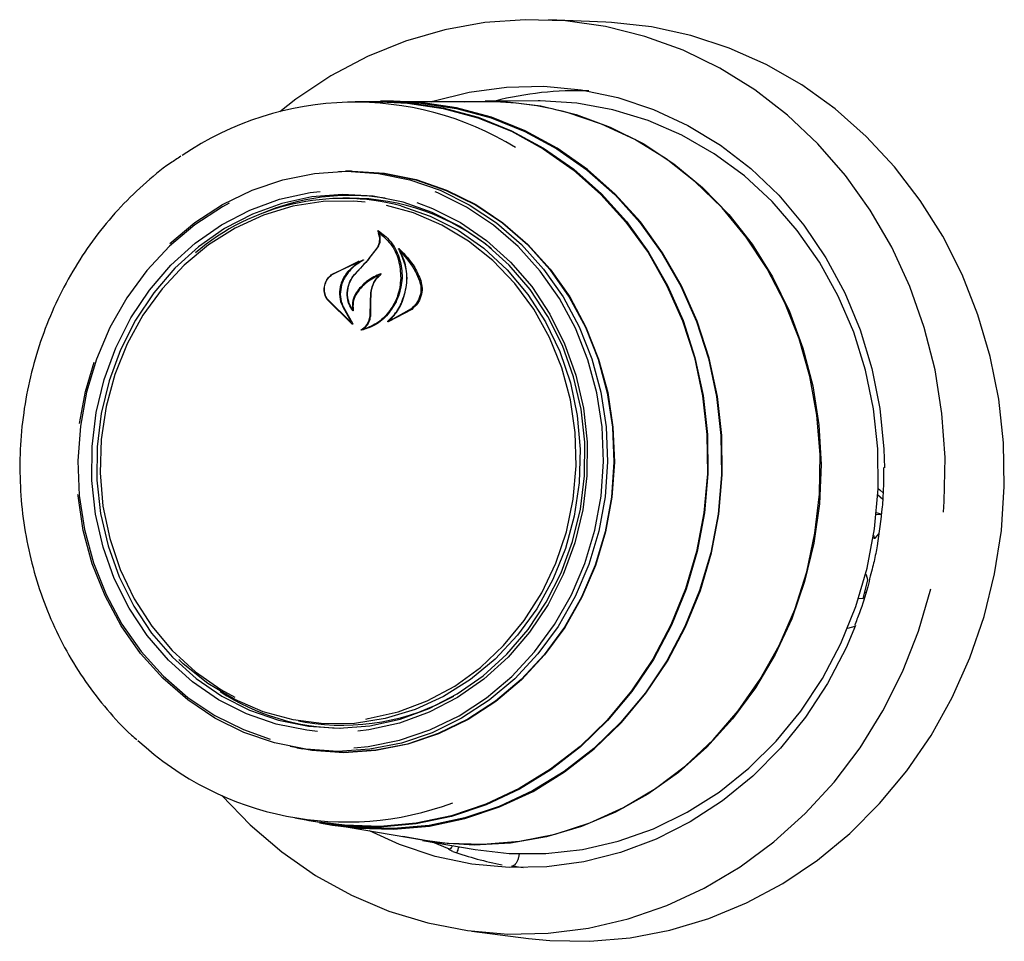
# Model space of a CAD drawing. Header units: inches. Extents: x 31 to 206, y 23 to 145.
# Tile 58 of 64: x 175.63 to 178.25, y 115.26 to 117.7. Entities that reach past the tile are written whole.
import ezdxf

# ---------------------------------------------------------------- set-up
doc = ezdxf.new("R2010")
doc.units = ezdxf.units.IN
doc.header["$LTSCALE"] = 16
doc.header["$MEASUREMENT"] = 0

msp = doc.modelspace()

# ---------------------------------------------------------------- linework, layer by layer
at = {"color": 7, "linetype": 'Continuous', "lineweight": 25}
for p, q in [((177.189, 117.6956), (177.0375, 117.7018)), ((176.5911, 117.4841), (176.5244, 117.484)), ((176.6261, 117.486), (176.5911, 117.4859)), ((176.8685, 117.4847), (176.6257, 117.4842)), ((177.0101, 117.4867), (176.8687, 117.4865)), ((176.5144, 117.3), (176.4987, 117.3)), ((176.5092, 117.2289), (176.4911, 117.2288)), ((176.59, 117.1376), (176.5864, 117.1379)), ((176.5603, 117.0674), (176.5823, 117.096)), ((176.5614, 117.0683), (176.5838, 117.0966)), ((176.6472, 117.0864), (176.6444, 117.0866)), ((176.4627, 117.026), (176.5318, 117.0607)), ((176.4632, 117.0272), (176.545, 117.0655)), ((176.5323, 117.0593), (176.5034, 117.0329)), ((176.5239, 117.0273), (176.5603, 117.0674)), ((176.534, 117.0606), (176.5321, 117.0608)), ((176.5647, 116.9516), (176.5657, 116.9776)), ((176.5658, 116.9518), (176.5665, 116.9776)), ((176.5166, 116.8943), (176.4491, 116.9608)), ((176.5122, 116.8994), (176.45, 116.9618)), ((176.491, 116.9407), (176.5132, 116.9005)), ((176.4924, 116.9415), (176.5177, 116.8955)), ((176.5643, 116.9203), (176.5647, 116.9516)), ((176.5658, 116.9203), (176.5658, 116.9518)), ((176.516, 116.9356), (176.516, 116.9356)), ((176.6745, 116.9337), (176.6117, 116.9006)), ((176.6728, 116.935), (176.6181, 116.9045)), ((176.6177, 116.9045), (176.6178, 116.9044)), ((175.8082, 116.7154), (175.8313, 116.7939)), ((175.7924, 116.6304), (175.8082, 116.7154)), ((177.9098, 116.4419), (177.9238, 116.4303)), ((177.9069, 116.3903), (177.9199, 116.3892)), ((177.92, 116.3903), (177.9073, 116.3937)), ((177.9048, 116.3274), (177.9137, 116.3383)), ((177.8985, 116.327), (177.9023, 116.326)), ((177.8996, 116.3341), (177.9009, 116.3282)), ((177.8957, 116.2441), (177.891, 116.2252)), ((177.8722, 116.1656), (177.8843, 116.216)), ((177.8794, 116.2297), (177.8782, 116.23)), ((177.8843, 116.216), (177.8808, 116.228)), ((177.8765, 116.1835), (177.8795, 116.1827)), ((177.8722, 116.1656), (177.8598, 116.1667)), ((177.85, 116.092), (177.8304, 116.0867)), ((176.374, 115.8412), (176.3919, 115.8382)), ((176.3696, 115.7698), (176.3851, 115.7672)), ((176.3641, 115.5842), (176.4298, 115.5728)), ((176.4296, 115.571), (176.464, 115.5651)), ((176.464, 115.5669), (176.7032, 115.5257)), ((176.7031, 115.524), (176.8425, 115.5)), ((176.7741, 115.501), (176.7294, 115.5195)), ((176.7741, 115.501), (176.7737, 115.501)), ((176.9597, 115.4883), (176.9574, 115.479)), ((176.9392, 115.4561), (176.9397, 115.456)), ((176.9699, 115.4515), (176.9397, 115.456)), ((176.8334, 115.2834), (176.9838, 115.2642))]:
    msp.add_line(p, q, dxfattribs=at)
at = {"color": 7, "linetype": 'Continuous', "lineweight": 25, "flags": 128}
for points in [[(178.0851, 116.3955), (178.0871, 116.4235), (178.0894, 116.5408), (178.0812, 116.6576), (178.0628, 116.7728), (178.0342, 116.8853), (177.9958, 116.9942), (177.9479, 117.0984), (177.891, 117.1968), (177.8255, 117.2887), (177.7521, 117.373), (177.6715, 117.4492), (177.5845, 117.5163), (177.4918, 117.5739), (177.3943, 117.6213), (177.2929, 117.6582), (177.1886, 117.6842), (177.0823, 117.699), (176.9751, 117.7024), (176.8679, 117.6946), (176.7618, 117.6755), (176.6576, 117.6453), (176.5565, 117.6044), (176.4593, 117.553), (176.367, 117.4917), (176.3238, 117.4582)], [(176.9838, 115.2642), (177.0405, 115.2585), (177.1472, 115.2565), (177.2537, 115.2656), (177.3591, 115.2858), (177.4624, 115.3168), (177.5627, 115.3584), (177.659, 115.4103), (177.7505, 115.4718), (177.8363, 115.5426), (177.9157, 115.6219), (177.9879, 115.7089), (178.0522, 115.803), (178.1082, 115.9033), (178.1552, 116.0087), (178.1928, 116.1185), (178.2207, 116.2315), (178.2387, 116.3467), (178.2466, 116.4632), (178.2442, 116.5797), (178.2317, 116.6953), (178.2091, 116.8089), (178.1766, 116.9195), (178.1346, 117.026), (178.0834, 117.1275), (178.0235, 117.223), (177.9555, 117.3117), (177.8799, 117.3928), (177.7974, 117.4655), (177.7089, 117.5292), (177.6151, 117.5832), (177.5168, 117.6272), (177.415, 117.6606), (177.3107, 117.6832), (177.2046, 117.6948), (177.189, 117.6956)], [(176.7256, 117.4844), (176.7298, 117.4858), (176.8269, 117.5104), (176.9257, 117.5237), (177.0251, 117.5258), (177.124, 117.5165), (177.2213, 117.4959), (177.3159, 117.4643), (177.4069, 117.422), (177.4931, 117.3695), (177.5738, 117.3074), (177.6479, 117.2363), (177.7147, 117.1569), (177.7734, 117.0703), (177.8234, 116.9773), (177.8642, 116.879), (177.8952, 116.7763), (177.9163, 116.6706), (177.9271, 116.5628), (177.9285, 116.5135)], [(176.5367, 117.484), (176.5681, 117.4855), (176.6635, 117.4828), (176.7578, 117.4688), (176.8501, 117.4437), (176.9393, 117.4078), (177.0242, 117.3616), (177.1039, 117.3055), (177.1774, 117.2402), (177.2439, 117.1665), (177.3027, 117.0853), (177.353, 116.9974), (177.3941, 116.904), (177.4258, 116.8062), (177.4475, 116.705), (177.459, 116.6016), (177.4603, 116.4974), (177.4512, 116.3934), (177.4319, 116.291), (177.4025, 116.1912), (177.3636, 116.0954), (177.3154, 116.0046), (177.2586, 115.9198), (177.1939, 115.8421), (177.1219, 115.7724), (177.0436, 115.7115), (176.9599, 115.66), (176.8716, 115.6187), (176.78, 115.588), (176.686, 115.5683), (176.5908, 115.5597), (176.4954, 115.5625), (176.401, 115.5765), (176.3763, 115.5821)], [(176.5911, 117.4841), (176.6633, 117.481), (176.7575, 117.467), (176.8496, 117.442), (176.9386, 117.4062), (177.0233, 117.36), (177.1029, 117.304), (177.1763, 117.2388), (177.2427, 117.1653), (177.3013, 117.0842), (177.3515, 116.9965), (177.3926, 116.9033), (177.4242, 116.8056), (177.4459, 116.7046), (177.4574, 116.6015), (177.4586, 116.4974), (177.4495, 116.3937), (177.4302, 116.2914), (177.401, 116.1919), (177.3621, 116.0962), (177.314, 116.0055), (177.2573, 115.9209), (177.1927, 115.8434), (177.1209, 115.7738), (177.0427, 115.713), (176.9591, 115.6617), (176.8711, 115.6205), (176.7796, 115.5898), (176.6858, 115.5701), (176.5907, 115.5616), (176.4955, 115.5643), (176.4298, 115.5728)], [(177.4694, 116.2873), (177.4888, 116.3901), (177.4979, 116.4944), (177.4967, 116.5989), (177.4851, 116.7026), (177.4634, 116.8041), (177.4316, 116.9023), (177.3903, 116.996), (177.3399, 117.0841), (177.2809, 117.1656), (177.2142, 117.2395), (177.1404, 117.305), (177.0605, 117.3613), (176.9753, 117.4077), (176.8859, 117.4437), (176.7933, 117.4688), (176.6986, 117.4829), (176.6261, 117.486)], [(176.815, 117.4846), (176.8252, 117.4852), (176.9213, 117.4849), (177.0168, 117.4734), (177.1104, 117.4508), (177.2011, 117.4175), (177.2879, 117.3738), (177.3699, 117.3201), (177.446, 117.2572), (177.5155, 117.1856), (177.5775, 117.1063), (177.6313, 117.0201), (177.6764, 116.9281), (177.7121, 116.8311), (177.7382, 116.7304), (177.7543, 116.6271), (177.7602, 116.5223), (177.7559, 116.4173), (177.7413, 116.3132), (177.7168, 116.2112), (177.6825, 116.1124), (177.6389, 116.0181), (177.5864, 115.9292), (177.5256, 115.8467), (177.4573, 115.7717), (177.3821, 115.7049), (177.301, 115.6471), (177.2149, 115.5989), (177.1247, 115.561), (177.0314, 115.5337), (176.9362, 115.5173), (176.8401, 115.512), (176.7442, 115.518), (176.6505, 115.5348)], [(176.6708, 117.4831), (176.6982, 117.4811), (176.7927, 117.4671), (176.8851, 117.442), (176.9743, 117.4061), (177.0594, 117.3597), (177.1392, 117.3036), (177.2128, 117.2382), (177.2794, 117.1644), (177.3382, 117.0831), (177.3886, 116.9951), (177.4298, 116.9016), (177.4615, 116.8036), (177.4832, 116.7023), (177.4948, 116.5988), (177.496, 116.4944), (177.4869, 116.3903), (177.4676, 116.2878)], [(177.8824, 116.247), (177.9022, 116.3514), (177.9118, 116.4575), (177.9109, 116.5638), (177.8998, 116.6693), (177.8784, 116.7727), (177.8471, 116.8729), (177.8061, 116.9687), (177.756, 117.0591), (177.6973, 117.143), (177.6307, 117.2195), (177.5569, 117.2876), (177.4767, 117.3467), (177.3912, 117.3961), (177.3012, 117.4351), (177.2077, 117.4635), (177.1119, 117.4807), (177.0148, 117.4867), (177.0101, 117.4867)], [(176.7032, 115.5257), (176.7681, 115.5172), (176.864, 115.5141), (176.9598, 115.5221), (177.0545, 115.5412), (177.1469, 115.5712), (177.236, 115.6116), (177.3208, 115.6621), (177.4004, 115.7222), (177.4738, 115.791), (177.5402, 115.8678), (177.5988, 115.9518), (177.6491, 116.042), (177.6903, 116.1374), (177.7222, 116.2369), (177.7442, 116.3393), (177.7561, 116.4436), (177.7579, 116.5485), (177.7494, 116.6528), (177.7309, 116.7554), (177.7024, 116.8551), (177.6643, 116.9508), (177.6171, 117.0413), (177.5613, 117.1257), (177.4975, 117.203), (177.4264, 117.2724), (177.3489, 117.333), (177.2658, 117.3841), (177.178, 117.4252), (177.0866, 117.4558)], [(176.0324, 117.1084), (176.0987, 117.1642), (176.1722, 117.2122), (176.2504, 117.2503), (176.332, 117.2778), (176.4159, 117.2945), (176.5009, 117.3), (176.5857, 117.2942), (176.6691, 117.2774), (176.7499, 117.2496), (176.8269, 117.2113), (176.899, 117.1632), (176.9651, 117.1058), (177.0242, 117.0399), (177.0756, 116.9667), (177.1184, 116.8871), (177.1521, 116.8023), (177.176, 116.7135), (177.19, 116.6221), (177.1938, 116.5293), (177.1872, 116.4365), (177.1705, 116.3451), (177.1439, 116.2564), (177.1077, 116.1717), (177.0625, 116.0922), (177.009, 116.0191), (176.9479, 115.9535), (176.8801, 115.8962), (176.8066, 115.8483), (176.7284, 115.8102), (176.6468, 115.7827), (176.5629, 115.766), (176.4779, 115.7605), (176.3931, 115.7663), (176.3097, 115.7831), (176.2289, 115.8109), (176.1519, 115.8491), (176.0798, 115.8973), (176.0137, 115.9547), (175.9546, 116.0205), (175.9032, 116.0938), (175.8604, 116.1734), (175.8267, 116.2582), (175.8028, 116.347), (175.7888, 116.4384), (175.7884, 116.4423)], [(176.4802, 117.2996), (176.5172, 117.3007), (176.6022, 117.2949), (176.6859, 117.278), (176.7669, 117.2502), (176.8441, 117.2118), (176.9163, 117.1635), (176.9826, 117.1059), (177.0419, 117.04), (177.0934, 116.9665), (177.1364, 116.8867), (177.1701, 116.8017), (177.1942, 116.7126), (177.2082, 116.621), (177.2119, 116.5279), (177.2054, 116.4349), (177.1886, 116.3432), (177.1619, 116.2543), (177.1257, 116.1694), (177.0804, 116.0897), (177.0267, 116.0164), (176.9654, 115.9505), (176.8974, 115.8932), (176.8237, 115.845), (176.7453, 115.8069), (176.6635, 115.7793), (176.5794, 115.7626), (176.4941, 115.7571), (176.4091, 115.7628), (176.3514, 115.7733)], [(176.5144, 117.3), (176.5166, 117.3), (176.6015, 117.2942), (176.6851, 117.2774), (176.766, 117.2495), (176.8431, 117.2112), (176.9153, 117.163), (176.9816, 117.1054), (177.0408, 117.0395), (177.0923, 116.9662), (177.1352, 116.8864), (177.1689, 116.8015), (177.1929, 116.7125), (177.2069, 116.6209), (177.2106, 116.528), (177.2041, 116.435), (177.1874, 116.3435), (177.1607, 116.2546), (177.1245, 116.1698), (177.0792, 116.0901), (177.0256, 116.0169), (176.9643, 115.9511), (176.8964, 115.8938), (176.8228, 115.8457), (176.7445, 115.8076), (176.6627, 115.78), (176.5787, 115.7634), (176.4935, 115.7579), (176.4086, 115.7636), (176.3851, 115.7672)], [(176.4242, 115.8135), (176.3957, 115.8165), (176.3146, 115.8327), (176.2362, 115.8599), (176.1616, 115.8977), (176.0921, 115.9454), (176.0288, 116.0024), (175.9726, 116.0677), (175.9244, 116.1403), (175.8851, 116.2191), (175.8552, 116.3028), (175.8352, 116.3901), (175.8253, 116.4796), (175.8259, 116.5699), (175.8368, 116.6596), (175.8579, 116.7473), (175.8888, 116.8315), (175.9291, 116.9111), (175.9782, 116.9846), (176.0351, 117.0509), (176.0992, 117.1091), (176.1693, 117.1581), (176.2443, 117.1973), (176.3231, 117.2259), (176.4044, 117.2436), (176.4312, 117.2469)], [(176.6515, 117.2178), (176.5717, 117.2338), (176.4905, 117.2386), (176.4092, 117.2323), (176.3292, 117.2149), (176.2516, 117.1867), (176.1777, 117.1481), (176.1087, 117.0998), (176.0457, 117.0426), (175.9896, 116.9773), (175.9413, 116.9049), (175.9016, 116.8266), (175.8712, 116.7436), (175.8504, 116.6573), (175.8397, 116.569), (175.8391, 116.4801), (175.8488, 116.392), (175.8685, 116.306), (175.898, 116.2236), (175.9367, 116.1461), (175.9841, 116.0746), (176.0394, 116.0103), (176.1018, 115.9542), (176.1702, 115.9071), (176.2436, 115.87), (176.3208, 115.8432), (176.4007, 115.8273), (176.4819, 115.8224), (176.5631, 115.8288), (176.6432, 115.8462), (176.7207, 115.8744), (176.7946, 115.9129), (176.8636, 115.9612), (176.9267, 116.0184), (176.9828, 116.0838), (177.031, 116.1562), (177.0707, 116.2344), (177.1012, 116.3174), (177.1219, 116.4037), (177.1327, 116.492), (177.1332, 116.5809), (177.1235, 116.6691), (177.1038, 116.755), (177.0744, 116.8374), (177.0356, 116.915), (176.9882, 116.9865), (176.9329, 117.0508), (176.8706, 117.1069), (176.8021, 117.1539), (176.7287, 117.1911), (176.6515, 117.2178)], [(176.5205, 115.7701), (176.5585, 115.7739), (176.6416, 115.7904), (176.7224, 115.8177), (176.7998, 115.8553), (176.8726, 115.9029), (176.9397, 115.9595), (177.0002, 116.0245), (177.0532, 116.0969), (177.098, 116.1756), (177.1338, 116.2594), (177.1601, 116.3473), (177.1767, 116.4378), (177.1831, 116.5296), (177.1794, 116.6215), (177.1656, 116.712), (177.1418, 116.7999), (177.1085, 116.8839), (177.0661, 116.9627), (177.0153, 117.0352), (176.9567, 117.1003), (176.8913, 117.1572), (176.8199, 117.2049), (176.7437, 117.2428), (176.7363, 117.2458)], [(176.1895, 117.2155), (176.1718, 117.2057), (176.099, 117.1582), (176.0319, 117.1016), (175.9713, 117.0366), (175.9183, 116.9642), (175.8736, 116.8855), (175.8378, 116.8016), (175.8114, 116.7138), (175.7949, 116.6233), (175.7884, 116.5315), (175.7921, 116.4396), (175.806, 116.3491), (175.8297, 116.2612), (175.863, 116.1772), (175.9054, 116.0984), (175.9563, 116.0259), (176.0148, 115.9608), (176.0803, 115.9039), (176.1516, 115.8562), (176.2279, 115.8183), (176.2987, 115.7934)], [(176.5507, 117.2184), (176.5205, 117.2209), (176.4395, 117.2197), (176.3591, 117.2072), (176.2807, 117.1836), (176.2056, 117.1493), (176.135, 117.1048), (176.07, 117.0509), (176.0117, 116.9885), (175.9611, 116.9185), (175.919, 116.8422), (175.8861, 116.7608), (175.863, 116.6757), (175.8499, 116.5881), (175.8472, 116.4996), (175.8549, 116.4116), (175.8728, 116.3256), (175.9006, 116.243), (175.938, 116.1651), (175.9842, 116.0932), (176.0386, 116.0285), (176.1002, 115.9721), (176.168, 115.9248), (176.2049, 115.9043)], [(176.6456, 117.2084), (176.7233, 117.1813), (176.797, 117.1436), (176.8655, 117.0958), (176.9278, 117.0388), (176.9827, 116.9734), (177.0294, 116.9007), (177.0672, 116.822), (177.0953, 116.7385), (177.1134, 116.6516), (177.1212, 116.5626), (177.1184, 116.4732), (177.1052, 116.3847), (177.0818, 116.2986), (177.0486, 116.2164), (177.006, 116.1393), (176.9549, 116.0686), (176.896, 116.0055), (176.8303, 115.951), (176.7589, 115.9061), (176.683, 115.8714), (176.6038, 115.8475), (176.5226, 115.8349), (176.4407, 115.8337), (176.3596, 115.8439), (176.2804, 115.8654), (176.2046, 115.8979), (176.1333, 115.9407), (176.0678, 115.9932), (176.0563, 116.004)], [(176.6878, 117.2175), (176.7289, 117.2017), (176.8035, 117.164), (176.873, 117.1162), (176.9363, 117.0592), (176.9925, 116.9939), (177.0406, 116.9213), (177.08, 116.8425), (177.1099, 116.7588), (177.1299, 116.6715), (177.1397, 116.582), (177.1392, 116.4917), (177.1283, 116.402), (177.1072, 116.3143), (177.0763, 116.2301), (177.036, 116.1506), (176.9869, 116.0771), (176.9299, 116.0107), (176.8659, 115.9525), (176.7958, 115.9035), (176.7208, 115.8644), (176.642, 115.8357), (176.5607, 115.8181), (176.5311, 115.8144)], [(176.5524, 115.8464), (176.5589, 115.8474), (176.6384, 115.8655), (176.7153, 115.8945), (176.7884, 115.934), (176.8563, 115.9833), (176.9181, 116.0415), (176.9726, 116.1079), (177.0191, 116.1811), (177.0566, 116.2601), (177.0847, 116.3436), (177.1029, 116.4301), (177.1108, 116.5183), (177.1083, 116.6068), (177.0955, 116.6939), (177.0726, 116.7784), (177.0399, 116.8589), (176.998, 116.9339), (176.9476, 117.0023), (176.8895, 117.063), (176.8247, 117.115), (176.7541, 117.1574), (176.6791, 117.1895), (176.607, 117.2095)], [(177.9118, 116.4579), (177.9161, 116.4545), (177.9261, 116.4456)], [(177.9009, 116.3282), (177.9011, 116.3273), (177.9015, 116.3267), (177.9019, 116.3262), (177.9024, 116.326), (177.903, 116.326), (177.9036, 116.3263), (177.9042, 116.3267), (177.9048, 116.3274)], [(176.464, 115.5651), (176.53, 115.5565), (176.6257, 115.5538), (176.7213, 115.5624), (176.8155, 115.5822), (176.9075, 115.613), (176.996, 115.6544), (177.08, 115.706), (177.1585, 115.7671), (177.2307, 115.837), (177.2957, 115.915), (177.3526, 116), (177.4009, 116.0911), (177.44, 116.1873), (177.4694, 116.2873)], [(177.4676, 116.2878), (177.4382, 116.1879), (177.3992, 116.0919), (177.351, 116.001), (177.2941, 115.9161), (177.2293, 115.8383), (177.1572, 115.7685), (177.0788, 115.7075), (176.995, 115.656), (176.9066, 115.6147), (176.8149, 115.5839), (176.7208, 115.5641), (176.6254, 115.5556), (176.5299, 115.5583), (176.4899, 115.5629)], [(176.8425, 115.5), (176.9326, 115.4895), (177.0299, 115.4892), (177.1269, 115.5001), (177.2224, 115.5223), (177.3154, 115.5553), (177.4048, 115.599), (177.4896, 115.6527), (177.5688, 115.7159), (177.6415, 115.7878), (177.707, 115.8676), (177.7644, 115.9544), (177.8131, 116.0473), (177.8526, 116.1452), (177.8824, 116.247)], [(176.1707, 115.6432), (176.2452, 115.5657), (176.3292, 115.494), (176.4191, 115.4315), (176.5144, 115.3789), (176.6139, 115.3367), (176.7169, 115.3053), (176.8223, 115.2849), (176.9291, 115.2758), (177.0365, 115.2779), (177.1433, 115.2914), (177.2485, 115.3161), (177.3513, 115.3517), (177.4506, 115.3979), (177.5454, 115.4543), (177.635, 115.5204), (177.7184, 115.5955), (177.795, 115.679), (177.8639, 115.77), (177.9246, 115.8678), (177.9764, 115.9713), (178.019, 116.0797), (178.0518, 116.1919)], [(177.8517, 116.0944), (177.8267, 116.0355), (177.7773, 115.9404), (177.7192, 115.8514), (177.653, 115.7693), (177.5794, 115.6952), (177.4992, 115.6297), (177.4134, 115.5736), (177.3227, 115.5276), (177.2283, 115.4921), (177.1312, 115.4675), (177.0324, 115.4541), (176.933, 115.452), (176.8341, 115.4614), (176.7368, 115.4819), (176.6422, 115.5135), (176.5623, 115.55)]]:
    msp.add_lwpolyline(points, dxfattribs=at)
at = {"color": 7, "linetype": 'Continuous', "lineweight": 25}
for centre, radius, start, end in [((177.1121, 116.6392), 0.8746, 87.9212, 104.3514), ((176.5239, 116.6693), 0.8141, 58.4837, 124.3062), ((176.8701, 116.66), 0.8248, 74.7809, 90.1118), ((176.4924, 116.6236), 0.6045, 75.3202, 130.4403), ((176.5111, 116.6353), 0.6006, 81.1206, 113.4079), ((176.5082, 116.6312), 0.5977, 50.8358, 89.9018), ((183.4334, 110.6649), 9.393, 137.02138, 137.35476), ((177.879, 116.2279), 0.00176, 4.1686, 124.7117), ((176.4927, 116.4212), 0.5988, 236.8966, 269.2838), ((176.4908, 116.4288), 0.5988, 260.4906, 299.4806), ((176.5002, 116.3867), 0.8135, 227.2278, 290.3459), ((177.0768, 116.3168), 0.8724, 250.3596, 259.2314)]:
    msp.add_arc(centre, radius, start, end, dxfattribs=at)
for points, knots in [([(176.0619, 117.3398), (176.0525, 117.3339), (176.0171, 117.3116), (175.9606, 117.2643), (175.8934, 117.1985), (175.833, 117.1252), (175.7796, 117.0459), (175.7338, 116.9611), (175.6962, 116.8717), (175.667, 116.7788), (175.6467, 116.6833), (175.6354, 116.5861), (175.6333, 116.4883), (175.6403, 116.3909), (175.6565, 116.2949), (175.6816, 116.2013), (175.7154, 116.1111), (175.7576, 116.0254), (175.8076, 115.9447), (175.8654, 115.8707), (175.9116, 115.8196), (175.94, 115.7957), (175.9448, 115.7917)], [0, 0, 0, 0, 0.019359, 0.073068, 0.126816, 0.1806, 0.234417, 0.288263, 0.342132, 0.396021, 0.449926, 0.503842, 0.557767, 0.611695, 0.665623, 0.719548, 0.773463, 0.827365, 0.881247, 0.935103, 0.988927, 1, 1, 1, 1]), ([(176.5823, 117.096), (176.5844, 117.1002), (176.5887, 117.1085), (176.5898, 117.1226), (176.5878, 117.1319), (176.5858, 117.1363), (176.5856, 117.1367)], [0, 0, 0, 0, 0.322037, 0.644198, 0.96662, 1, 1, 1, 1]), ([(176.5838, 117.0966), (176.5859, 117.1006), (176.5902, 117.1087), (176.5915, 117.1222), (176.5893, 117.1334), (176.5859, 117.1391), (176.5846, 117.1413)], [0, 0, 0, 0, 0.278313, 0.556598, 0.835281, 1, 1, 1, 1]), ([(176.5846, 117.1413), (176.5846, 117.1413), (176.5845, 117.1415), (176.5845, 117.1418), (176.5846, 117.142), (176.5847, 117.1423), (176.5849, 117.1425), (176.5852, 117.1426), (176.5854, 117.1426), (176.5856, 117.1425), (176.5857, 117.1425), (176.5857, 117.1425)], [0, 0, 0, 0, 0.123128, 0.246004, 0.370637, 0.496141, 0.621037, 0.743674, 0.863762, 0.982648, 1, 1, 1, 1]), ([(176.5868, 117.1378), (176.5867, 117.1378), (176.5865, 117.1379), (176.5863, 117.1379), (176.586, 117.1379), (176.5858, 117.1377), (176.5857, 117.1375), (176.5856, 117.1372), (176.5856, 117.137), (176.5856, 117.1368), (176.5856, 117.1367)], [0, 0, 0, 0, 0.125566, 0.251356, 0.377064, 0.50344, 0.63133, 0.760553, 0.890278, 1, 1, 1, 1]), ([(176.5857, 117.1425), (176.5969, 117.1339), (176.6204, 117.1158), (176.6426, 117.0736), (176.6489, 117.0382), (176.6485, 117.0189), (176.6484, 117.0165)], [0, 0, 0, 0, 0.2963871, 0.6232582, 0.9530104, 1, 1, 1, 1]), ([(176.5868, 117.1378), (176.5978, 117.1283), (176.6207, 117.1087), (176.6418, 117.0655), (176.6441, 117.0327), (176.6452, 117.0166)], [0, 0, 0, 0, 0.32188, 0.666051, 1, 1, 1, 1]), ([(176.6396, 117.0936), (176.6396, 117.0937), (176.6395, 117.0938), (176.6395, 117.0941), (176.6395, 117.0944), (176.6397, 117.0946), (176.6399, 117.0948), (176.6402, 117.0949), (176.6404, 117.0949), (176.6406, 117.0948), (176.6407, 117.0947), (176.6407, 117.0947)], [0, 0, 0, 0, 0.117582, 0.23478, 0.353575, 0.473686, 0.593571, 0.711916, 0.828187, 0.942665, 1, 1, 1, 1]), ([(176.6467, 116.95), (176.6524, 116.9658), (176.6636, 116.9973), (176.661, 117.0472), (176.6492, 117.0784), (176.6403, 117.0925), (176.6396, 117.0936)], [0, 0, 0, 0, 0.324347, 0.648698, 0.97259, 1, 1, 1, 1]), ([(176.6407, 117.0947), (176.6559, 117.0791), (176.6797, 117.0545), (176.6932, 117.022), (176.6981, 117.0102)], [0, 0, 0, 0, 0.63599, 1, 1, 1, 1]), ([(176.6448, 117.0864), (176.6447, 117.0865), (176.6446, 117.0866), (176.6443, 117.0866), (176.6441, 117.0866), (176.6438, 117.0865), (176.6436, 117.0863), (176.6435, 117.086), (176.6435, 117.0857), (176.6435, 117.0855), (176.6436, 117.0854), (176.6436, 117.0854)], [0, 0, 0, 0, 0.116212, 0.232484, 0.348802, 0.465625, 0.583872, 0.703048, 0.823068, 0.942762, 1, 1, 1, 1]), ([(176.6473, 116.9494), (176.6527, 116.9653), (176.6634, 116.997), (176.661, 117.0455), (176.6491, 117.0727), (176.6436, 117.0854)], [0, 0, 0, 0, 0.348802, 0.697658, 1, 1, 1, 1]), ([(176.6448, 117.0864), (176.6593, 117.0699), (176.6794, 117.0468), (176.6913, 117.0179), (176.6947, 117.0097)], [0, 0, 0, 0, 0.7187582, 1, 1, 1, 1]), ([(176.5454, 117.064), (176.5357, 117.058), (176.5212, 117.0491), (176.5097, 117.0361), (176.5059, 117.0318)], [0, 0, 0, 0, 0.666177, 1, 1, 1, 1]), ([(176.5323, 117.0593), (176.5324, 117.0594), (176.5325, 117.0595), (176.5327, 117.0597), (176.5327, 117.06), (176.5327, 117.0603), (176.5326, 117.0605), (176.5324, 117.0607), (176.5322, 117.0608), (176.532, 117.0608), (176.5318, 117.0608), (176.5318, 117.0607)], [0, 0, 0, 0, 0.118264, 0.236656, 0.355526, 0.474958, 0.594186, 0.712335, 0.829658, 0.945884, 1, 1, 1, 1]), ([(176.545, 117.0655), (176.545, 117.0655), (176.5452, 117.0655), (176.5454, 117.0654), (176.5456, 117.0653), (176.5458, 117.0651), (176.5458, 117.0648), (176.5458, 117.0645), (176.5457, 117.0643), (176.5455, 117.0641), (176.5454, 117.064), (176.5454, 117.064)], [0, 0, 0, 0, 0.113113, 0.226646, 0.339703, 0.453488, 0.568962, 0.686164, 0.80443, 0.922573, 1, 1, 1, 1]), ([(176.4491, 116.9608), (176.4468, 116.9651), (176.4423, 116.9739), (176.4413, 116.9897), (176.4449, 117.0051), (176.4526, 117.0184), (176.4599, 117.0244), (176.4632, 117.0272)], [0, 0, 0, 0, 0.206323, 0.412591, 0.619971, 0.827575, 1, 1, 1, 1]), ([(176.45, 116.9618), (176.4477, 116.966), (176.4432, 116.9744), (176.442, 116.9896), (176.4453, 117.0045), (176.4525, 117.0174), (176.4595, 117.0233), (176.4627, 117.026)], [0, 0, 0, 0, 0.205667, 0.411398, 0.617781, 0.824283, 1, 1, 1, 1]), ([(176.5034, 117.0329), (176.4978, 117.0248), (176.4906, 117.0143), (176.4869, 117.0022), (176.486, 116.9995)], [0, 0, 0, 0, 0.775735, 1, 1, 1, 1]), ([(176.5059, 117.0318), (176.5003, 117.0238), (176.493, 117.0135), (176.4892, 117.0017), (176.4883, 116.9991)], [0, 0, 0, 0, 0.779147, 1, 1, 1, 1]), ([(176.5176, 116.9303), (176.5139, 116.936), (176.506, 116.9481), (176.5017, 116.9713), (176.5048, 116.996), (176.5136, 117.0155), (176.5216, 117.025), (176.5243, 117.0282)], [0, 0, 0, 0, 0.199032, 0.425619, 0.654006, 0.884097, 1, 1, 1, 1]), ([(176.5154, 116.9359), (176.5122, 116.9418), (176.5053, 116.9544), (176.5027, 116.9776), (176.5072, 117.0016), (176.516, 117.018), (176.5225, 117.0257), (176.5239, 117.0273)], [0, 0, 0, 0, 0.2112772, 0.4520564, 0.6939006, 0.9365869, 1, 1, 1, 1]), ([(176.5919, 117.0283), (176.5797, 117.0228), (176.5576, 117.0128), (176.5406, 116.9947), (176.5331, 116.9867)], [0, 0, 0, 0, 0.5544372, 1, 1, 1, 1]), ([(176.5862, 117.0236), (176.574, 117.0173), (176.555, 117.0073), (176.5402, 116.9913), (176.5349, 116.9856)], [0, 0, 0, 0, 0.641487, 1, 1, 1, 1]), ([(176.5657, 116.9776), (176.5672, 116.9851), (176.5701, 117.0002), (176.5796, 117.0147), (176.5859, 117.0213), (176.5869, 117.0223)], [0, 0, 0, 0, 0.456282, 0.91253, 1, 1, 1, 1]), ([(176.5665, 116.9776), (176.5678, 116.9849), (176.5704, 116.9996), (176.5809, 117.0163), (176.5894, 117.024), (176.5926, 117.0269)], [0, 0, 0, 0, 0.3877027, 0.7755038, 1, 1, 1, 1]), ([(176.5919, 117.0283), (176.592, 117.0283), (176.5922, 117.0283), (176.5924, 117.0283), (176.5927, 117.0281), (176.5928, 117.0279), (176.5929, 117.0277), (176.5929, 117.0274), (176.5928, 117.0271), (176.5927, 117.027), (176.5926, 117.0269), (176.5926, 117.0269)], [0, 0, 0, 0, 0.119475, 0.238659, 0.357576, 0.476475, 0.596086, 0.716696, 0.838013, 0.959593, 1, 1, 1, 1]), ([(176.486, 116.9995), (176.4843, 116.9909), (176.481, 116.9736), (176.4851, 116.9534), (176.4898, 116.9433), (176.491, 116.9407)], [0, 0, 0, 0, 0.4270581, 0.8542619, 1, 1, 1, 1]), ([(176.4883, 116.9991), (176.4865, 116.9906), (176.483, 116.9736), (176.4868, 116.9539), (176.4913, 116.944), (176.4924, 116.9415)], [0, 0, 0, 0, 0.4291024, 0.8582563, 1, 1, 1, 1]), ([(176.6452, 117.0166), (176.6436, 117.0007), (176.6414, 116.9791), (176.6327, 116.9592), (176.6304, 116.954)], [0, 0, 0, 0, 0.736126, 1, 1, 1, 1]), ([(176.6484, 117.0165), (176.6465, 117.0004), (176.6439, 116.9786), (176.6348, 116.9585), (176.6325, 116.9533)], [0, 0, 0, 0, 0.739885, 1, 1, 1, 1]), ([(176.6947, 117.0097), (176.6964, 117.0032), (176.7, 116.99), (176.6969, 116.9689), (176.6881, 116.9493), (176.6779, 116.9398), (176.6728, 116.935)], [0, 0, 0, 0, 0.249254, 0.498556, 0.748956, 1, 1, 1, 1]), ([(176.6981, 117.0102), (176.6998, 117.0035), (176.7033, 116.9899), (176.6997, 116.9683), (176.6904, 116.9482), (176.6798, 116.9385), (176.6745, 116.9337)], [0, 0, 0, 0, 0.2496933, 0.4993075, 0.7508164, 1, 1, 1, 1]), ([(176.5331, 116.9867), (176.5289, 116.9806), (176.5205, 116.9685), (176.5164, 116.9503), (176.5167, 116.9398), (176.5168, 116.9365)], [0, 0, 0, 0, 0.407832, 0.815771, 1, 1, 1, 1]), ([(176.5349, 116.9856), (176.5307, 116.9796), (176.5224, 116.9678), (176.5176, 116.9481), (176.5185, 116.9361), (176.5189, 116.931)], [0, 0, 0, 0, 0.368987, 0.73795, 1, 1, 1, 1]), ([(176.6325, 116.9533), (176.6247, 116.9404), (176.6091, 116.9147), (176.5756, 116.8892), (176.5516, 116.8817), (176.541, 116.8784)], [0, 0, 0, 0, 0.359988, 0.720088, 1, 1, 1, 1]), ([(176.6304, 116.954), (176.6229, 116.9413), (176.608, 116.9159), (176.5776, 116.8925), (176.5568, 116.8848), (176.549, 116.8819)], [0, 0, 0, 0, 0.384899, 0.769933, 1, 1, 1, 1]), ([(176.6111, 116.902), (176.6206, 116.9116), (176.6347, 116.926), (176.6438, 116.944), (176.6467, 116.95)], [0, 0, 0, 0, 0.6702649, 1, 1, 1, 1]), ([(176.6174, 116.9058), (176.6263, 116.9161), (176.638, 116.9295), (176.6455, 116.9457), (176.6473, 116.9494)], [0, 0, 0, 0, 0.766376, 1, 1, 1, 1]), ([(176.5154, 116.9359), (176.5155, 116.9358), (176.5156, 116.9357), (176.5158, 116.9356), (176.5161, 116.9356), (176.5163, 116.9357), (176.5165, 116.9358), (176.5167, 116.936), (176.5168, 116.9363), (176.5168, 116.9364), (176.5168, 116.9365)], [0, 0, 0, 0, 0.128723, 0.257375, 0.385482, 0.513742, 0.642047, 0.77135, 0.901127, 1, 1, 1, 1]), ([(176.5189, 116.931), (176.5189, 116.9309), (176.5189, 116.9308), (176.5188, 116.9305), (176.5186, 116.9303), (176.5184, 116.9301), (176.5182, 116.93), (176.5179, 116.9301), (176.5177, 116.9302), (176.5176, 116.9303), (176.5176, 116.9303)], [0, 0, 0, 0, 0.130285, 0.260492, 0.390939, 0.520733, 0.649835, 0.777211, 0.904482, 1, 1, 1, 1]), ([(176.5406, 116.8798), (176.5433, 116.8817), (176.5501, 116.8865), (176.5586, 116.8977), (176.5633, 116.9101), (176.5641, 116.9178), (176.5643, 116.9203)], [0, 0, 0, 0, 0.2060034, 0.5246572, 0.8451065, 1, 1, 1, 1]), ([(176.5484, 116.8832), (176.5512, 116.8861), (176.5577, 116.8928), (176.5641, 116.9059), (176.5653, 116.9158), (176.5658, 116.9203)], [0, 0, 0, 0, 0.292801, 0.676007, 1, 1, 1, 1]), ([(176.5177, 116.8955), (176.5177, 116.8954), (176.5178, 116.8952), (176.5178, 116.8949), (176.5177, 116.8947), (176.5175, 116.8944), (176.5173, 116.8943), (176.5171, 116.8942), (176.5168, 116.8942), (176.5167, 116.8943), (176.5166, 116.8943)], [0, 0, 0, 0, 0.125262, 0.250608, 0.376542, 0.502457, 0.628065, 0.752855, 0.876847, 1, 1, 1, 1]), ([(176.6117, 116.9006), (176.6116, 116.9006), (176.6115, 116.9006), (176.6112, 116.9006), (176.611, 116.9008), (176.6109, 116.901), (176.6108, 116.9012), (176.6108, 116.9015), (176.6109, 116.9018), (176.611, 116.9019), (176.6111, 116.902)], [0, 0, 0, 0, 0.122678, 0.245508, 0.367779, 0.490078, 0.612824, 0.736487, 0.86121, 1, 1, 1, 1]), ([(176.6174, 116.9058), (176.6173, 116.9057), (176.6172, 116.9056), (176.6171, 116.9053), (176.6171, 116.9051), (176.6172, 116.9048), (176.6173, 116.9046), (176.6176, 116.9045), (176.6178, 116.9044), (176.618, 116.9045), (176.6181, 116.9045)], [0, 0, 0, 0, 0.125386, 0.251099, 0.376525, 0.501878, 0.626601, 0.750679, 0.874426, 1, 1, 1, 1]), ([(176.541, 116.8784), (176.5409, 116.8784), (176.5408, 116.8783), (176.5405, 116.8784), (176.5403, 116.8786), (176.5402, 116.8788), (176.5402, 116.8791), (176.5402, 116.8793), (176.5403, 116.8796), (176.5405, 116.8797), (176.5406, 116.8798), (176.5406, 116.8798)], [0, 0, 0, 0, 0.118507, 0.237327, 0.355623, 0.474513, 0.593756, 0.713828, 0.834534, 0.955397, 1, 1, 1, 1]), ([(177.9262, 116.5137), (177.9262, 116.4948), (177.9263, 116.46), (177.9237, 116.4253), (177.9225, 116.4093)], [0, 0, 0, 0, 0.5406306, 1, 1, 1, 1]), ([(177.9225, 116.4093), (177.9186, 116.3749), (177.9132, 116.3264), (177.9027, 116.2715), (177.8975, 116.251), (177.8957, 116.2441)], [0, 0, 0, 0, 0.620406, 0.872299, 1, 1, 1, 1]), ([(177.891, 116.2252), (177.8887, 116.2158), (177.8808, 116.1828), (177.8669, 116.139), (177.8534, 116.1055), (177.8489, 116.0943)], [0, 0, 0, 0, 0.210191, 0.736809, 1, 1, 1, 1]), ([(176.7741, 115.501), (176.7751, 115.5013), (176.7771, 115.5019), (176.7801, 115.5054), (176.7819, 115.5089), (176.7826, 115.5103)], [0, 0, 0, 0, 0.378704, 0.757354, 1, 1, 1, 1]), ([(176.7988, 115.5075), (176.798, 115.5045), (176.7965, 115.499), (176.7944, 115.4945), (176.7935, 115.4924)], [0, 0, 0, 0, 0.555206, 1, 1, 1, 1]), ([(176.7835, 115.4951), (176.7817, 115.4958), (176.7779, 115.4972), (176.7742, 115.4991), (176.7723, 115.5004), (176.7725, 115.501), (176.7735, 115.501), (176.7737, 115.501)], [0, 0, 0, 0, 0.228129, 0.456277, 0.684395, 0.91192, 1, 1, 1, 1]), ([(176.9574, 115.479), (176.9567, 115.4763), (176.9551, 115.4709), (176.9512, 115.4638), (176.9469, 115.4586), (176.9428, 115.4561), (176.9406, 115.456), (176.9397, 115.456)], [0, 0, 0, 0, 0.216742, 0.433443, 0.651036, 0.868861, 1, 1, 1, 1])]:
    msp.add_open_spline(points, degree=3, knots=knots, dxfattribs=at)

doc.saveas('drawing.dxf')
